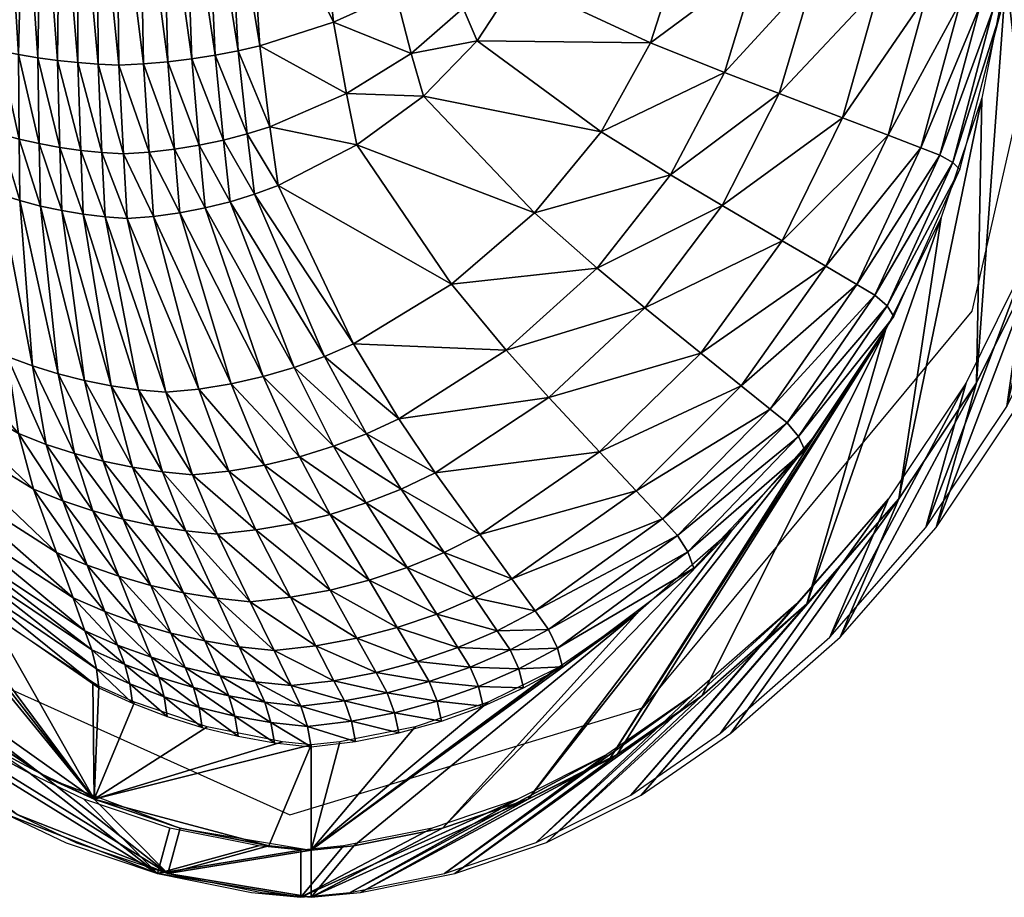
# Model space of a CAD drawing. Extents: x 0 to 60, y 12 to 112.
# Tile 2 of 43: x 8 to 17, y 19 to 27. Entities that reach past the tile are written whole.
import ezdxf

# ---------------------------------------------------------------- set-up
doc = ezdxf.new("R2010")
doc.units = 0
doc.header["$MEASUREMENT"] = 0
doc.layers.add('sanitari', color=7, linetype='CONTINUOUS', true_color=0xffffff)

msp = doc.modelspace()

# ---------------------------------------------------------------- linework, layer by layer
at = {"layer": 'sanitari', "elevation": 32.3756}
msp.add_lwpolyline([(17.6072, 28.5609), (16.7478, 32.8023), (14.4847, 35.7254), (11.4767, 37.4449), (7.9818, 36.7858), (5.2316, 34.3212), (3.4555, 29.7072), (4.0284, 25.0647), (6.8359, 21.1385), (10.2735, 19.591), (13.568, 20.594), (16.6332, 24.2909)], close=True, dxfattribs=at)

# ---------------------------------------------------------------- meshes
at = {"layer": 'sanitari'}
mesh = msp.add_polyface(dxfattribs=at)
corners = [(10.7709, 19.3019, 32.3756), (10.3756, 19.2622, 32.3756), (10.3756, 18.8225, 32.3756), (11.5994, 19.4667, 32.3756), (12.3992, 19.7382, 32.3756), (10.8356, 18.8687, 32.3756), (13.2286, 20.1539, 32.3756), (11.7128, 19.0432, 32.3756), (14.017, 20.7006, 32.3756), (12.5683, 19.3336, 32.3756), (14.9963, 21.5594, 32.3756), (13.4524, 19.7767, 32.3756), (15.8551, 22.5387, 32.3756), (14.2868, 20.3553, 32.3756), (15.3063, 21.2494, 32.3756), (16.5787, 23.6217, 32.3756), (16.2029, 22.2718, 32.3756), (17.1548, 24.7899, 32.3756), (16.9584, 23.4025, 32.3756), (17.5735, 26.0232, 32.3756), (17.5599, 24.6221, 32.3756), (17.8276, 27.3007, 32.3756), (17.997, 25.9098, 32.3756), (17.9128, 28.6004, 32.3756), (18.2623, 27.2435, 32.3756), (17.8276, 29.9002, 32.3756), (18.3512, 28.6004, 32.3756), (17.5735, 31.1776, 32.3756), (18.2623, 29.9574, 32.3756), (17.1548, 32.411, 32.3756), (17.997, 31.2911, 32.3756), (16.5787, 33.5792, 32.3756), (17.5599, 32.5788, 32.3756), (16.9584, 33.7984, 32.3756), (16.2029, 34.9291, 32.3756), (15.3063, 35.9515, 32.3756), (14.2868, 36.8456, 32.3756), (13.4524, 37.4242, 32.3756), (12.5683, 37.8672, 32.3756), (11.7128, 38.1577, 32.3756), (10.8356, 38.3321, 32.3756), (10.3756, 38.3784, 32.3756), (9.9156, 38.3321, 32.3756), (9.0383, 38.1577, 32.3756), (8.1871, 37.8687, 32.3756), (7.6336, 37.6053, 32.3756), (6.5004, 36.8481, 32.3756), (5.478, 35.9515, 32.3756), (4.5814, 34.9291, 32.3756), (3.8259, 33.7984, 32.3756), (3.2244, 32.5788, 32.3756), (2.7873, 31.2911, 32.3756), (2.522, 29.9574, 32.3756), (2.4331, 28.6004, 32.3756), (2.522, 27.2435, 32.3756), (2.7873, 25.9098, 32.3756), (3.2244, 24.6221, 32.3756), (3.8259, 23.4025, 32.3756), (4.5814, 22.2718, 32.3756), (5.478, 21.2494, 32.3756), (6.5004, 20.3528, 32.3756), (7.6336, 19.5956, 32.3756), (8.1871, 19.3322, 32.3756), (9.0383, 19.0432, 32.3756), (9.9156, 18.8687, 32.3756), (15.8551, 34.6622, 32.3756), (14.9963, 35.6415, 32.3756), (14.017, 36.5003, 32.3756), (13.2286, 37.047, 32.3756), (12.3992, 37.4626, 32.3756), (11.5994, 37.7342, 32.3756), (10.7709, 37.8989, 32.3756), (10.3756, 37.9387, 32.3756), (9.9802, 37.8989, 32.3756), (9.1518, 37.7342, 32.3756), (8.3519, 37.4626, 32.3756), (7.8503, 37.2239, 32.3756), (6.7673, 36.5003, 32.3756), (9.9802, 19.3019, 32.3756), (5.788, 35.6415, 32.3756), (4.9292, 34.6622, 32.3756), (4.2056, 33.5792, 32.3756), (3.6295, 32.411, 32.3756), (3.2108, 31.1776, 32.3756), (2.9567, 29.9002, 32.3756), (2.8715, 28.6004, 32.3756), (2.9567, 27.3007, 32.3756), (9.1518, 19.4667, 32.3756), (8.3519, 19.7382, 32.3756), (7.8503, 19.977, 32.3756), (3.2108, 26.0232, 32.3756), (3.6295, 24.7899, 32.3756), (4.2056, 23.6217, 32.3756), (6.7673, 20.7006, 32.3756), (4.9292, 22.5387, 32.3756), (5.788, 21.5594, 32.3756)]
mesh.append_faces([[corners[k] for k in face] for face in [(35, 33, 34), (37, 35, 36), (39, 37, 38), (41, 39, 40), (43, 41, 42), (45, 43, 44), (47, 45, 46), (49, 47, 48), (51, 49, 50), (53, 51, 52), (55, 53, 54), (57, 55, 56), (59, 57, 58), (61, 59, 60), (63, 61, 62), (2, 63, 64)]], dxfattribs={"vtx0": -1})
mesh.append_faces([[corners[k] for k in face] for face in [(5, 4, 2), (7, 6, 5), (9, 8, 7), (11, 10, 9), (13, 12, 11), (14, 12, 13), (16, 15, 14), (18, 17, 16), (20, 19, 18), (22, 21, 20), (24, 23, 22), (26, 25, 24), (28, 27, 26), (30, 29, 28), (32, 31, 30), (33, 31, 32), (78, 63, 1), (87, 63, 78), (88, 63, 87), (89, 63, 88), (93, 59, 89)]], dxfattribs={"vtx0": -1, "vtx1": -1})
mesh.append_faces([[corners[k] for k in face] for face in [(1, 63, 2), (35, 66, 33), (37, 68, 35), (39, 71, 37), (41, 73, 39), (43, 75, 41), (45, 77, 43), (47, 77, 45), (51, 47, 49), (55, 51, 53), (59, 55, 57), (63, 59, 61), (51, 81, 47), (55, 85, 51), (59, 92, 55), (89, 59, 63)]], dxfattribs={"vtx0": -1, "vtx1": -1, "vtx2": -1})
mesh.append_faces([[corners[k] for k in face] for face in [(2, 0, 1), (2, 3, 0), (2, 4, 3), (5, 6, 4), (7, 8, 6), (9, 10, 8), (11, 12, 10), (14, 15, 12), (16, 17, 15), (18, 19, 17), (20, 21, 19), (22, 23, 21), (24, 25, 23), (26, 27, 25), (28, 29, 27), (30, 31, 29), (33, 65, 31), (33, 66, 65), (35, 67, 66), (35, 68, 67), (37, 69, 68), (37, 70, 69), (37, 71, 70), (39, 72, 71), (39, 73, 72), (41, 74, 73), (41, 75, 74), (43, 76, 75), (43, 77, 76), (47, 79, 77), (47, 80, 79), (47, 81, 80), (51, 82, 81), (51, 83, 82), (51, 84, 83), (51, 85, 84), (55, 86, 85), (55, 90, 86), (55, 91, 90), (55, 92, 91), (59, 94, 92), (59, 95, 94), (59, 93, 95)]], dxfattribs={"vtx0": -1, "vtx2": -1})
mesh = msp.add_polyface(dxfattribs=at)
corners = [(10.8672, 19.3019, 32.3756), (10.4718, 19.2622, 32.3756), (10.4718, 18.8225, 32.3756), (11.6956, 19.4667, 32.3756), (12.4955, 19.7382, 32.3756), (10.9319, 18.8687, 32.3756), (13.3249, 20.1539, 32.3756), (11.8091, 19.0432, 32.3756), (14.1133, 20.7006, 32.3756), (12.6646, 19.3336, 32.3756), (15.0925, 21.5594, 32.3756), (13.5487, 19.7767, 32.3756), (15.9513, 22.5387, 32.3756), (14.383, 20.3553, 32.3756), (15.4026, 21.2494, 32.3756), (16.675, 23.6217, 32.3756), (16.2992, 22.2718, 32.3756), (17.2511, 24.7899, 32.3756), (17.0547, 23.4025, 32.3756), (17.6697, 26.0232, 32.3756), (17.6561, 24.6221, 32.3756), (17.9238, 27.3007, 32.3756), (18.0932, 25.9098, 32.3756), (18.009, 28.6004, 32.3756), (18.3585, 27.2435, 32.3756), (17.9238, 29.9002, 32.3756), (18.4475, 28.6004, 32.3756), (17.6697, 31.1776, 32.3756), (18.3585, 29.9574, 32.3756), (17.2511, 32.411, 32.3756), (18.0932, 31.2911, 32.3756), (16.675, 33.5792, 32.3756), (17.6561, 32.5788, 32.3756), (17.0547, 33.7984, 32.3756), (16.2992, 34.9291, 32.3756), (15.4026, 35.9515, 32.3756), (14.383, 36.8456, 32.3756), (13.5487, 37.4242, 32.3756), (12.6646, 37.8672, 32.3756), (11.8091, 38.1577, 32.3756), (10.9319, 38.3321, 32.3756), (10.4718, 38.3784, 32.3756), (10.0118, 38.3321, 32.3756), (9.1346, 38.1577, 32.3756), (8.2833, 37.8687, 32.3756), (7.7299, 37.6053, 32.3756), (6.5966, 36.8481, 32.3756), (5.5742, 35.9515, 32.3756), (4.6776, 34.9291, 32.3756), (3.9221, 33.7984, 32.3756), (3.3207, 32.5788, 32.3756), (2.8836, 31.2911, 32.3756), (2.6183, 29.9574, 32.3756), (2.5293, 28.6004, 32.3756), (2.6183, 27.2435, 32.3756), (2.8836, 25.9098, 32.3756), (3.3207, 24.6221, 32.3756), (3.9221, 23.4025, 32.3756), (4.6776, 22.2718, 32.3756), (5.5742, 21.2494, 32.3756), (6.5966, 20.3528, 32.3756), (7.7299, 19.5956, 32.3756), (8.2833, 19.3322, 32.3756), (9.1346, 19.0432, 32.3756), (10.0118, 18.8687, 32.3756), (15.9513, 34.6622, 32.3756), (15.0925, 35.6415, 32.3756), (14.1133, 36.5003, 32.3756), (13.3249, 37.047, 32.3756), (12.4955, 37.4626, 32.3756), (11.6956, 37.7342, 32.3756), (10.8672, 37.8989, 32.3756), (10.4718, 37.9387, 32.3756), (10.0765, 37.8989, 32.3756), (9.248, 37.7342, 32.3756), (8.4482, 37.4626, 32.3756), (7.9465, 37.2239, 32.3756), (6.8635, 36.5003, 32.3756), (10.0765, 19.3019, 32.3756), (5.8843, 35.6415, 32.3756), (5.0255, 34.6622, 32.3756), (4.3018, 33.5792, 32.3756), (3.7257, 32.411, 32.3756), (3.3071, 31.1776, 32.3756), (3.053, 29.9002, 32.3756), (2.9678, 28.6004, 32.3756), (3.053, 27.3007, 32.3756), (9.248, 19.4667, 32.3756), (8.4482, 19.7382, 32.3756), (7.9465, 19.977, 32.3756), (3.3071, 26.0232, 32.3756), (3.7257, 24.7899, 32.3756), (4.3018, 23.6217, 32.3756), (6.8635, 20.7006, 32.3756), (5.0255, 22.5387, 32.3756), (5.8843, 21.5594, 32.3756)]
mesh.append_faces([[corners[k] for k in face] for face in [(35, 33, 34), (37, 35, 36), (39, 37, 38), (41, 39, 40), (43, 41, 42), (45, 43, 44), (47, 45, 46), (49, 47, 48), (51, 49, 50), (53, 51, 52), (55, 53, 54), (57, 55, 56), (59, 57, 58), (61, 59, 60), (63, 61, 62), (2, 63, 64)]], dxfattribs={"vtx0": -1})
mesh.append_faces([[corners[k] for k in face] for face in [(5, 4, 2), (7, 6, 5), (9, 8, 7), (11, 10, 9), (13, 12, 11), (14, 12, 13), (16, 15, 14), (18, 17, 16), (20, 19, 18), (22, 21, 20), (24, 23, 22), (26, 25, 24), (28, 27, 26), (30, 29, 28), (32, 31, 30), (33, 31, 32), (78, 63, 1), (87, 63, 78), (88, 63, 87), (89, 63, 88), (93, 59, 89)]], dxfattribs={"vtx0": -1, "vtx1": -1})
mesh.append_faces([[corners[k] for k in face] for face in [(1, 63, 2), (35, 66, 33), (37, 68, 35), (39, 71, 37), (41, 73, 39), (43, 75, 41), (45, 77, 43), (47, 77, 45), (51, 47, 49), (55, 51, 53), (59, 55, 57), (63, 59, 61), (51, 81, 47), (55, 85, 51), (59, 92, 55), (89, 59, 63)]], dxfattribs={"vtx0": -1, "vtx1": -1, "vtx2": -1})
mesh.append_faces([[corners[k] for k in face] for face in [(2, 0, 1), (2, 3, 0), (2, 4, 3), (5, 6, 4), (7, 8, 6), (9, 10, 8), (11, 12, 10), (14, 15, 12), (16, 17, 15), (18, 19, 17), (20, 21, 19), (22, 23, 21), (24, 25, 23), (26, 27, 25), (28, 29, 27), (30, 31, 29), (33, 65, 31), (33, 66, 65), (35, 67, 66), (35, 68, 67), (37, 69, 68), (37, 70, 69), (37, 71, 70), (39, 72, 71), (39, 73, 72), (41, 74, 73), (41, 75, 74), (43, 76, 75), (43, 77, 76), (47, 79, 77), (47, 80, 79), (47, 81, 80), (51, 82, 81), (51, 83, 82), (51, 84, 83), (51, 85, 84), (55, 86, 85), (55, 90, 86), (55, 91, 90), (55, 92, 91), (59, 94, 92), (59, 95, 94), (59, 93, 95)]], dxfattribs={"vtx0": -1, "vtx2": -1})
mesh = msp.add_polyface(dxfattribs=at)
corners = [(16.8989, 27.0729, 32.3756), (17.029, 28.5998, 32.3756), (16.8302, 27.1076, 31.8525), (16.9596, 28.5998, 31.8525), (16.4523, 25.6785, 31.8525), (16.707, 27.1424, 31.3294), (16.8352, 28.5998, 31.3294), (16.3327, 25.7465, 31.3294), (16.5251, 27.1771, 30.8063), (16.6515, 28.5998, 30.8063), (16.1562, 25.8145, 30.8063), (16.2095, 27.237, 30.1627), (16.3327, 28.6, 30.1627), (15.8499, 25.9316, 30.1627), (15.7709, 27.32, 29.5192), (15.8897, 28.6002, 29.5192), (15.4241, 26.094, 29.5192), (15.1634, 27.4355, 28.8756), (15.2761, 28.6004, 28.8756), (14.8344, 26.3197, 28.8756), (14.6362, 27.5366, 28.4614), (14.7429, 28.6008, 28.4614), (14.3247, 26.5174, 28.4614), (13.8211, 25.5629, 28.4614), (13.9171, 27.6775, 28.0471), (14.0142, 28.6015, 28.0471), (13.6333, 26.7926, 28.0471), (13.1746, 25.9639, 28.0471), (12.614, 27.979, 27.6328), (12.3859, 27.3757, 27.6328), (17.9238, 27.3007, 31.9381), (18.009, 28.6004, 32.3756), (17.9238, 27.3007, 32.3756), (18.009, 28.6004, 31.9381), (17.6697, 26.0232, 32.3756), (17.6697, 26.0232, 31.9381), (17.2511, 24.7899, 32.3756), (17.029, 28.6004, 32.3756), (16.9522, 27.4286, 32.3756), (16.9522, 29.7722, 32.3756)]
mesh.append_faces([[corners[k] for k in face] for face in [(30, 31, 32), (31, 30, 33), (34, 30, 32), (30, 34, 35)]], dxfattribs={"vtx0": -1})
mesh.append_faces([[corners[k] for k in face] for face in [(34, 37, 36), (32, 39, 34)]], dxfattribs={"vtx0": -1, "vtx1": -1})
mesh.append_faces([[corners[k] for k in face] for face in [(36, 37, 38), (34, 39, 37)]], dxfattribs={"vtx0": -1, "vtx2": -1})
mesh.append_faces([[corners[k] for k in face] for face in [(0, 1, 2), (2, 3, 5), (4, 2, 7), (5, 6, 8), (7, 5, 10), (8, 9, 11), (10, 8, 13), (11, 12, 14), (13, 11, 16), (14, 15, 17), (16, 14, 19), (17, 18, 20), (19, 17, 22), (20, 21, 24), (22, 20, 26), (24, 25, 28), (26, 24, 29)]], dxfattribs={"vtx1": -1})
mesh.append_faces([[corners[k] for k in face] for face in [(1, 3, 2), (0, 2, 4), (3, 6, 5), (2, 5, 7), (6, 9, 8), (5, 8, 10), (9, 12, 11), (8, 11, 13), (12, 15, 14), (11, 14, 16), (15, 18, 17), (14, 17, 19), (18, 21, 20), (17, 20, 22), (19, 22, 23), (21, 25, 24), (20, 24, 26), (22, 26, 27)]], dxfattribs={"vtx2": -1})
mesh = msp.add_polyface(dxfattribs=at)
corners = [(5.7518, 24.5553, 28.4614), (5.8249, 25.089, 28.0471), (5.1534, 25.8624, 28.0471), (7.6375, 23.867, 28.0471), (7.5664, 25.3812, 27.6328), (6.7788, 25.7565, 27.6328), (6.6576, 24.4175, 28.0471), (6.1095, 26.2143, 27.6328), (5.5697, 26.7416, 27.6328), (8.1122, 23.7058, 28.0471), (7.948, 25.2713, 27.6328), (7.7549, 25.3221, 27.6328), (7.8719, 23.7802, 28.0471), (6.7994, 26.2512, 27.6096), (7.5648, 25.9432, 27.6096), (6.1491, 26.6269, 27.6096), (5.6246, 27.0595, 27.6096), (8.1451, 25.2291, 27.6328), (7.9355, 25.853, 27.6096), (7.7479, 25.8947, 27.6096), (6.8289, 26.9362, 27.5864), (7.5657, 26.7183, 27.5864), (6.203, 27.2019, 27.5864), (5.6981, 27.5079, 27.5864), (5.3246, 27.8467, 27.5864), (8.1271, 25.8183, 27.6096), (7.9225, 26.6546, 27.5864), (7.7419, 26.684, 27.5864), (6.9426, 28.6232, 27.5631), (7.6253, 28.6232, 27.5631), (6.3625, 28.6232, 27.5631), (5.8947, 28.6232, 27.5631), (5.5486, 28.6232, 27.5631), (8.1069, 26.63, 27.5864), (7.956, 28.6232, 27.5631), (7.7886, 28.6232, 27.5631)]
mesh.append_faces([[corners[k] for k in face] for face in [(1, 6, 7), (5, 4, 13), (7, 5, 15), (8, 7, 16), (10, 17, 18), (11, 10, 19), (4, 11, 14), (13, 14, 20), (15, 13, 22), (16, 15, 23), (18, 25, 26), (19, 18, 27), (14, 19, 21), (20, 21, 28), (22, 20, 30), (23, 22, 31), (24, 23, 32), (26, 33, 34), (27, 26, 35), (21, 27, 29)]], dxfattribs={"vtx1": -1})
mesh.append_faces([[corners[k] for k in face] for face in [(0, 1, 2), (3, 4, 5), (6, 5, 7), (1, 7, 8), (9, 10, 11), (12, 11, 4), (4, 14, 13), (5, 13, 15), (7, 15, 16), (10, 18, 19), (11, 19, 14), (14, 21, 20), (13, 20, 22), (15, 22, 23), (16, 23, 24), (18, 26, 27), (19, 27, 21), (21, 29, 28), (20, 28, 30), (22, 30, 31), (23, 31, 32), (26, 34, 35), (27, 35, 29)]], dxfattribs={"vtx2": -1})
mesh = msp.add_polyface(dxfattribs=at)
corners = [(9.2452, 25.2079, 27.6328), (9.4839, 25.2535, 27.6328), (9.196, 25.801, 27.6096), (9.4279, 25.8384, 27.6096), (9.0019, 25.1748, 27.6328), (8.9596, 25.7738, 27.6096), (8.755, 25.1544, 27.6328), (8.7196, 25.757, 27.6096), (8.5492, 25.1705, 27.6328), (8.5197, 25.7702, 27.6096), (8.3457, 25.1954, 27.6328), (8.322, 25.7907, 27.6096), (8.1451, 25.2291, 27.6328), (8.1271, 25.8183, 27.6096), (7.9355, 25.853, 27.6096), (9.6543, 25.8858, 27.6096), (9.3591, 26.6442, 27.5864), (9.577, 26.6777, 27.5864), (9.1359, 26.6177, 27.5864), (8.9083, 26.5985, 27.5864), (8.6773, 26.5867, 27.5864), (8.4849, 26.596, 27.5864), (8.2946, 26.6105, 27.5864), (8.1069, 26.63, 27.5864), (7.9225, 26.6546, 27.5864), (9.2871, 28.6232, 27.5631), (9.4891, 28.6232, 27.5631), (9.0803, 28.6232, 27.5631), (8.8694, 28.6232, 27.5631), (8.6554, 28.6232, 27.5631), (8.477, 28.6232, 27.5631), (8.3007, 28.6232, 27.5631), (8.1268, 28.6232, 27.5631), (7.956, 28.6232, 27.5631)]
mesh.append_faces([[corners[k] for k in face] for face in [(0, 1, 2), (4, 0, 5), (6, 4, 7), (8, 6, 9), (10, 8, 11), (12, 10, 13), (3, 15, 16), (2, 3, 18), (5, 2, 19), (7, 5, 20), (9, 7, 21), (11, 9, 22), (13, 11, 23), (16, 17, 25), (18, 16, 27), (19, 18, 28), (20, 19, 29), (21, 20, 30), (22, 21, 31), (23, 22, 32)]], dxfattribs={"vtx1": -1})
mesh.append_faces([[corners[k] for k in face] for face in [(1, 3, 2), (0, 2, 5), (4, 5, 7), (6, 7, 9), (8, 9, 11), (10, 11, 13), (12, 13, 14), (15, 17, 16), (3, 16, 18), (2, 18, 19), (5, 19, 20), (7, 20, 21), (9, 21, 22), (11, 22, 23), (13, 23, 24), (17, 26, 25), (16, 25, 27), (18, 27, 28), (19, 28, 29), (20, 29, 30), (21, 30, 31), (22, 31, 32), (23, 32, 33)]], dxfattribs={"vtx2": -1})
mesh = msp.add_polyface(dxfattribs=at)
corners = [(14.0142, 28.6015, 28.0471), (12.6921, 28.6089, 27.6328), (12.614, 27.979, 27.6328), (13.9171, 27.6775, 28.0471), (12.3859, 27.3757, 27.6328), (13.1746, 25.9639, 28.0471), (13.6333, 26.7926, 28.0471), (12.0172, 26.8108, 27.6328), (11.5174, 26.2958, 27.6328), (12.4694, 28.075, 27.6096), (12.5453, 28.5919, 27.6096), (12.2477, 27.5799, 27.6096), (11.8895, 27.1163, 27.6096), (11.4038, 26.6937, 27.6096), (10.7999, 26.3218, 27.6096), (12.2867, 28.2262, 27.5864), (12.3598, 28.5918, 27.5864), (12.0734, 27.876, 27.5864), (11.7286, 27.5481, 27.5864), (11.2611, 27.2492, 27.5864), (10.6797, 26.9861, 27.5864), (10.0867, 26.0101, 27.6096), (9.9932, 26.7657, 27.5864), (9.7887, 26.7183, 27.5864), (9.8742, 25.9431, 27.6096), (9.577, 26.6777, 27.5864), (12, 28.6232, 27.5631), (11.8023, 28.6232, 27.5631), (11.4828, 28.6232, 27.5631), (11.0496, 28.6232, 27.5631), (10.5109, 28.6232, 27.5631), (9.8748, 28.6232, 27.5631), (9.6852, 28.6232, 27.5631), (9.4891, 28.6232, 27.5631)]
mesh.append_faces([[corners[k] for k in face] for face in [(5, 6, 7), (2, 1, 9), (4, 2, 11), (7, 4, 12), (8, 7, 13), (9, 10, 15), (11, 9, 17), (12, 11, 18), (13, 12, 19), (14, 13, 20), (21, 14, 22), (15, 16, 26), (17, 15, 27), (18, 17, 28), (19, 18, 29), (20, 19, 30), (22, 20, 31), (23, 22, 32), (25, 23, 33)]], dxfattribs={"vtx1": -1})
mesh.append_faces([[corners[k] for k in face] for face in [(0, 1, 2), (3, 2, 4), (6, 4, 7), (5, 7, 8), (1, 10, 9), (2, 9, 11), (4, 11, 12), (7, 12, 13), (8, 13, 14), (10, 16, 15), (9, 15, 17), (11, 17, 18), (12, 18, 19), (13, 19, 20), (14, 20, 22), (21, 22, 23), (24, 23, 25), (15, 26, 27), (17, 27, 28), (18, 28, 29), (19, 29, 30), (20, 30, 31), (22, 31, 32), (23, 32, 33)]], dxfattribs={"vtx2": -1})
mesh = msp.add_polyface(dxfattribs=at)
corners = [(16.519, 25.6106, 32.3756), (16.8989, 27.0729, 32.3756), (16.4523, 25.6785, 31.8525), (15.905, 24.2411, 32.3756), (15.8416, 24.3402, 31.8525), (15.0726, 22.9929, 32.3756), (15.0136, 23.1204, 31.8525), (15.7278, 24.4394, 31.3294), (16.3327, 25.7465, 31.3294), (14.9077, 23.2479, 31.3294), (15.5599, 24.5384, 30.8063), (16.1562, 25.8145, 30.8063), (14.7515, 23.3754, 30.8063), (15.2685, 24.7091, 30.1627), (15.8499, 25.9316, 30.1627), (14.4804, 23.5948, 30.1627), (13.5003, 22.6141, 30.1627), (14.8636, 24.9458, 29.5192), (15.4241, 26.094, 29.5192), (14.1037, 23.8993, 29.5192), (13.1586, 22.9782, 29.5192), (14.3027, 25.2749, 28.8756), (14.8344, 26.3197, 28.8756), (13.5818, 24.3225, 28.8756), (12.6853, 23.4843, 28.8756), (13.8211, 25.5629, 28.4614), (13.1384, 24.6929, 28.4614), (14.3247, 26.5174, 28.4614), (13.1746, 25.9639, 28.0471), (17.6697, 26.0232, 32.3756), (17.2511, 24.7899, 31.9381), (17.6697, 26.0232, 31.9381), (17.2511, 24.7899, 32.3756), (16.675, 23.6217, 32.3756), (16.675, 23.6217, 31.9381), (15.9513, 22.5387, 31.9381), (15.0925, 21.5594, 32.3756), (16.3457, 25.1649, 32.3756), (15.8263, 24.1117, 32.3756), (15.9513, 22.5387, 32.3756), (16.7231, 26.2769, 32.3756), (16.9522, 27.4286, 32.3756)]
mesh.append_faces([[corners[k] for k in face] for face in [(29, 30, 31), (30, 33, 34), (33, 35, 34)]], dxfattribs={"vtx0": -1})
mesh.append_faces([[corners[k] for k in face] for face in [(33, 40, 39), (32, 41, 33)]], dxfattribs={"vtx0": -1, "vtx1": -1})
mesh.append_faces([[corners[k] for k in face] for face in [(36, 37, 38), (39, 40, 37), (33, 41, 40)]], dxfattribs={"vtx0": -1, "vtx2": -1})
mesh.append_faces([[corners[k] for k in face] for face in [(0, 1, 2), (3, 0, 4), (5, 3, 6), (4, 2, 7), (6, 4, 9), (7, 8, 10), (9, 7, 12), (10, 11, 13), (12, 10, 15), (13, 14, 17), (15, 13, 19), (17, 18, 21), (19, 17, 23), (20, 19, 24), (21, 22, 25), (23, 21, 26), (25, 27, 28), (32, 33, 30)]], dxfattribs={"vtx1": -1})
mesh.append_faces([[corners[k] for k in face] for face in [(0, 2, 4), (3, 4, 6), (2, 8, 7), (4, 7, 9), (8, 11, 10), (7, 10, 12), (11, 14, 13), (10, 13, 15), (12, 15, 16), (14, 18, 17), (13, 17, 19), (15, 19, 20), (18, 22, 21), (17, 21, 23), (19, 23, 24), (21, 25, 26), (29, 32, 30)]], dxfattribs={"vtx2": -1})
mesh = msp.add_polyface(dxfattribs=at)
corners = [(12.6853, 23.4843, 28.8756), (13.5818, 24.3225, 28.8756), (12.2894, 23.9272, 28.4614), (13.1384, 24.6929, 28.4614), (11.6268, 22.7818, 28.8756), (11.2869, 23.2855, 28.4614), (13.8211, 25.5629, 28.4614), (12.5528, 25.2085, 28.0471), (13.1746, 25.9639, 28.0471), (11.7795, 24.5437, 28.0471), (10.8664, 23.9866, 28.0471), (10.9882, 23.1476, 28.4614), (10.5944, 23.8668, 28.0471), (10.6791, 23.0297, 28.4614), (10.3128, 23.7644, 28.0471), (10.3608, 22.932, 28.4614), (10.0229, 23.6796, 28.0471), (9.726, 23.6128, 28.0471), (10.0348, 22.855, 28.4614), (9.4233, 23.5642, 28.0471), (11.5174, 26.2958, 27.6328), (10.8958, 25.8426, 27.6328), (10.1619, 25.4628, 27.6328), (9.9432, 25.3811, 27.6328), (9.7169, 25.3113, 27.6328), (9.4839, 25.2535, 27.6328), (9.2452, 25.2079, 27.6328), (10.7999, 26.3218, 27.6096), (10.0867, 26.0101, 27.6096), (9.8742, 25.9431, 27.6096), (9.6543, 25.8858, 27.6096), (9.4279, 25.8384, 27.6096), (9.7887, 26.7183, 27.5864), (9.577, 26.6777, 27.5864)]
mesh.append_faces([[corners[k] for k in face] for face in [(0, 1, 2), (4, 0, 5), (3, 6, 7), (2, 3, 9), (5, 2, 10), (11, 5, 12), (13, 11, 14), (15, 13, 16), (7, 8, 20), (9, 7, 21), (10, 9, 22), (12, 10, 23), (14, 12, 24), (16, 14, 25), (17, 16, 26), (21, 20, 27), (22, 21, 28), (23, 22, 29), (24, 23, 30), (25, 24, 31), (29, 28, 32), (30, 29, 33)]], dxfattribs={"vtx1": -1})
mesh.append_faces([[corners[k] for k in face] for face in [(1, 3, 2), (0, 2, 5), (6, 8, 7), (3, 7, 9), (2, 9, 10), (5, 10, 12), (11, 12, 14), (13, 14, 16), (15, 16, 17), (18, 17, 19), (7, 20, 21), (9, 21, 22), (10, 22, 23), (12, 23, 24), (14, 24, 25), (16, 25, 26), (21, 27, 28), (22, 28, 29), (23, 29, 30), (24, 30, 31)]], dxfattribs={"vtx2": -1})
mesh = msp.add_polyface(dxfattribs=at)
corners = [(7.1805, 21.6857, 32.3756), (8.4924, 20.776, 32.3756), (7.1634, 21.8429, 31.8525), (8.4683, 20.9539, 31.8525), (6.0659, 22.7954, 32.3756), (6.0547, 22.9274, 31.8525), (7.1326, 22.0001, 31.3294), (8.425, 21.1318, 31.3294), (6.0345, 23.0594, 31.3294), (7.0872, 22.1573, 30.8063), (8.3612, 21.3097, 30.8063), (6.0048, 23.1914, 30.8063), (7.0085, 22.4279, 30.1627), (8.2505, 21.6158, 30.1627), (5.9531, 23.4185, 30.1627), (6.899, 22.8033, 29.5192), (8.0966, 22.0406, 29.5192), (6.7473, 23.3252, 28.8756), (7.8834, 22.6311, 28.8756), (8.3831, 21.9204, 29.5192), (8.1552, 22.5217, 28.8756), (8.4337, 22.4278, 28.8756), (7.9992, 23.0479, 28.4614), (7.7418, 23.1478, 28.4614), (8.4482, 19.7382, 32.3756), (8.0326, 19.9279, 32.3756), (8.0326, 19.9279, 31.9381), (7.9465, 19.977, 32.3756), (7.9465, 19.977, 31.9381), (6.8635, 20.7006, 31.9381), (6.8635, 20.7006, 32.3756), (5.8843, 21.5594, 32.3756), (5.8843, 21.5594, 31.9381), (5.0255, 22.5387, 31.9381), (5.0255, 22.5387, 32.3756), (4.3018, 23.6217, 32.3756), (3.3071, 26.0232, 32.3756), (6.5772, 22.2524, 32.3756), (5.8029, 23.1353, 32.3756), (7.4601, 21.4781, 32.3756), (8.4365, 20.8257, 32.3756)]
mesh.append_faces([[corners[k] for k in face] for face in [(27, 26, 25), (26, 27, 28), (27, 29, 28), (29, 31, 32), (33, 31, 34), (31, 33, 32), (35, 33, 34), (31, 35, 34), (27, 31, 30), (24, 27, 25)]], dxfattribs={"vtx0": -1})
mesh.append_faces([[corners[k] for k in face] for face in [(24, 31, 27), (24, 36, 31)]], dxfattribs={"vtx0": -1, "vtx1": -1, "vtx2": -1})
mesh.append_faces([[corners[k] for k in face] for face in [(24, 37, 38), (24, 39, 37), (24, 40, 39)]], dxfattribs={"vtx0": -1, "vtx2": -1})
mesh.append_faces([[corners[k] for k in face] for face in [(0, 1, 2), (4, 0, 5), (2, 3, 6), (5, 2, 8), (6, 7, 9), (8, 6, 11), (9, 10, 12), (12, 13, 15), (15, 16, 17), (16, 19, 18), (20, 21, 22), (18, 20, 23), (30, 31, 29), (28, 29, 26)]], dxfattribs={"vtx1": -1})
mesh.append_faces([[corners[k] for k in face] for face in [(1, 3, 2), (0, 2, 5), (3, 7, 6), (2, 6, 8), (7, 10, 9), (6, 9, 11), (10, 13, 12), (9, 12, 14), (13, 16, 15), (16, 18, 17), (19, 20, 18), (24, 25, 26), (27, 30, 29)]], dxfattribs={"vtx2": -1})
mesh = msp.add_polyface(dxfattribs=at)
corners = [(5.1669, 24.0734, 32.3756), (6.0659, 22.7954, 32.3756), (5.1604, 24.1763, 31.8525), (6.0547, 22.9274, 31.8525), (4.4989, 25.5587, 31.8525), (5.1488, 24.2793, 31.3294), (6.0345, 23.0594, 31.3294), (4.4937, 25.6295, 31.3294), (5.1317, 24.3822, 30.8063), (6.0048, 23.1914, 30.8063), (7.0872, 22.1573, 30.8063), (5.9531, 23.4185, 30.1627), (5.102, 24.5594, 30.1627), (7.0085, 22.4279, 30.1627), (5.8814, 23.7337, 29.5192), (6.899, 22.8033, 29.5192), (5.0607, 24.8052, 29.5192), (5.7821, 24.1718, 28.8756), (6.7473, 23.3252, 28.8756), (5.0035, 25.1469, 28.8756), (7.8834, 22.6311, 28.8756), (6.6659, 23.7818, 28.4614), (7.7418, 23.1478, 28.4614), (5.7518, 24.5553, 28.4614), (8.1552, 22.5217, 28.8756), (7.9992, 23.0479, 28.4614), (6.6576, 24.4175, 28.0471), (7.6375, 23.867, 28.0471), (5.8249, 25.089, 28.0471), (8.2629, 22.9622, 28.4614), (7.8719, 23.7802, 28.0471), (8.1122, 23.7058, 28.0471), (6.7788, 25.7565, 27.6328), (8.3574, 23.6438, 28.0471), (7.948, 25.2713, 27.6328), (8.1451, 25.2291, 27.6328), (7.7549, 25.3221, 27.6328), (7.5664, 25.3812, 27.6328), (5.0255, 22.5387, 31.9381), (4.3018, 23.6217, 32.3756), (4.3018, 23.6217, 31.9381), (3.7257, 24.7899, 31.9381), (3.7257, 24.7899, 32.3756), (5.8843, 21.5594, 32.3756), (3.3071, 26.0232, 32.3756), (5.8029, 23.1353, 32.3756), (5.1505, 24.1117, 32.3756), (8.4482, 19.7382, 32.3756)]
mesh.append_faces([[corners[k] for k in face] for face in [(38, 39, 40), (39, 41, 40)]], dxfattribs={"vtx0": -1})
mesh.append_faces([[corners[k] for k in face] for face in [(43, 44, 39), (47, 45, 44)]], dxfattribs={"vtx0": -1, "vtx1": -1, "vtx2": -1})
mesh.append_faces([[corners[k] for k in face] for face in [(44, 45, 46)]], dxfattribs={"vtx0": -1, "vtx2": -1})
mesh.append_faces([[corners[k] for k in face] for face in [(0, 1, 2), (2, 3, 5), (5, 6, 8), (9, 10, 11), (8, 9, 12), (11, 13, 14), (12, 11, 16), (14, 15, 17), (16, 14, 19), (18, 20, 21), (17, 18, 23), (21, 22, 26), (23, 21, 28), (25, 29, 30), (22, 25, 27), (26, 27, 32), (31, 33, 34), (30, 31, 36), (27, 30, 37)]], dxfattribs={"vtx1": -1})
mesh.append_faces([[corners[k] for k in face] for face in [(1, 3, 2), (0, 2, 4), (3, 6, 5), (2, 5, 7), (6, 9, 8), (9, 11, 12), (13, 15, 14), (11, 14, 16), (15, 18, 17), (14, 17, 19), (20, 22, 21), (18, 21, 23), (24, 25, 22), (22, 27, 26), (21, 26, 28), (29, 31, 30), (25, 30, 27), (33, 35, 34), (39, 42, 41)]], dxfattribs={"vtx2": -1})
mesh = msp.add_polyface(dxfattribs=at)
corners = [(9.4793, 21.2137, 30.1627), (9.2814, 21.663, 29.5192), (8.9764, 21.7314, 29.5192), (9.1629, 21.2866, 30.1627), (8.6767, 21.8173, 29.5192), (8.5476, 21.4878, 30.1627), (8.8521, 21.378, 30.1627), (8.3831, 21.9204, 29.5192), (8.2505, 21.6158, 30.1627), (8.0966, 22.0406, 29.5192), (9.5908, 21.6123, 29.5192), (9.0073, 22.2874, 28.8756), (9.3008, 22.2413, 28.8756), (8.718, 22.3497, 28.8756), (8.4337, 22.4278, 28.8756), (8.1552, 22.5217, 28.8756), (9.5976, 22.2115, 28.8756), (9.0842, 22.7917, 28.4614), (9.3652, 22.7645, 28.4614), (8.8062, 22.8339, 28.4614), (8.5322, 22.8908, 28.4614), (8.2629, 22.9622, 28.4614), (7.9992, 23.0479, 28.4614), (9.7025, 22.799, 28.4614), (9.1161, 23.5342, 28.0471), (9.4233, 23.5642, 28.0471), (8.8601, 23.5578, 28.0471), (8.607, 23.5944, 28.0471), (8.3574, 23.6438, 28.0471), (8.1122, 23.7058, 28.0471), (9.726, 23.6128, 28.0471), (9.0019, 25.1748, 27.6328), (9.2452, 25.2079, 27.6328), (8.755, 25.1544, 27.6328), (8.5492, 25.1705, 27.6328), (8.3457, 25.1954, 27.6328), (8.1451, 25.2291, 27.6328)]
mesh.append_faces([[corners[k] for k in face] for face in [(5, 6, 7), (8, 5, 9), (1, 10, 11), (2, 1, 13), (4, 2, 14), (7, 4, 15), (12, 16, 17), (11, 12, 19), (13, 11, 20), (14, 13, 21), (18, 23, 24), (17, 18, 26), (19, 17, 27), (20, 19, 28), (21, 20, 29), (25, 30, 31), (24, 25, 33), (26, 24, 34), (27, 26, 35), (28, 27, 36)]], dxfattribs={"vtx1": -1})
mesh.append_faces([[corners[k] for k in face] for face in [(0, 1, 2), (3, 2, 4), (6, 4, 7), (5, 7, 9), (10, 12, 11), (1, 11, 13), (2, 13, 14), (4, 14, 15), (16, 18, 17), (12, 17, 19), (11, 19, 20), (13, 20, 21), (14, 21, 22), (23, 25, 24), (18, 24, 26), (17, 26, 27), (19, 27, 28), (20, 28, 29), (30, 32, 31), (25, 31, 33), (24, 33, 34), (26, 34, 35), (27, 35, 36)]], dxfattribs={"vtx2": -1})
mesh = msp.add_polyface(dxfattribs=at)
corners = [(14.0373, 21.8943, 32.3756), (15.0726, 22.9929, 32.3756), (13.9838, 22.0468, 31.8525), (15.0136, 23.1204, 31.8525), (12.815, 20.9736, 32.3756), (12.768, 21.147, 31.8525), (12.4508, 20.7757, 32.3756), (12.4057, 20.9536, 31.8525), (13.8878, 22.1992, 31.3294), (14.9077, 23.2479, 31.3294), (12.6836, 21.3204, 31.3294), (12.3248, 21.1316, 31.3294), (13.7461, 22.3517, 30.8063), (14.7515, 23.3754, 30.8063), (12.5591, 21.4938, 30.8063), (13.5003, 22.6141, 30.1627), (12.343, 21.7922, 30.1627), (14.4804, 23.5948, 30.1627), (13.1586, 22.9782, 29.5192), (12.0427, 22.2063, 29.5192), (12.6853, 23.4843, 28.8756), (11.6268, 22.7818, 28.8756), (15.9513, 22.5387, 31.9381), (16.675, 23.6217, 32.3756), (15.9513, 22.5387, 32.3756), (15.0925, 21.5594, 32.3756), (15.0925, 21.5594, 31.9381), (14.1133, 20.7006, 31.9381), (14.1133, 20.7006, 32.3756), (13.3249, 20.1539, 32.3756), (13.3249, 20.1539, 31.9381), (13.253, 20.1118, 32.3756), (13.253, 20.1118, 31.9381), (12.4955, 19.7382, 31.9381), (12.4955, 19.7382, 32.3756), (11.6956, 19.4667, 32.3756), (14.3996, 22.2524, 32.3756), (13.5167, 21.4781, 32.3756), (15.1739, 23.1353, 32.3756), (15.8263, 24.1117, 32.3756), (16.3457, 25.1649, 32.3756)]
mesh.append_faces([[corners[k] for k in face] for face in [(22, 23, 24), (25, 22, 24), (22, 25, 26), (25, 27, 26), (27, 29, 30), (30, 31, 32), (33, 31, 34), (31, 33, 32)]], dxfattribs={"vtx0": -1})
mesh.append_faces([[corners[k] for k in face] for face in [(34, 36, 35), (31, 38, 34), (29, 39, 31), (28, 39, 29), (25, 39, 28), (24, 40, 25)]], dxfattribs={"vtx0": -1, "vtx1": -1})
mesh.append_faces([[corners[k] for k in face] for face in [(35, 36, 37), (34, 38, 36), (31, 39, 38)]], dxfattribs={"vtx0": -1, "vtx2": -1})
mesh.append_faces([[corners[k] for k in face] for face in [(0, 1, 2), (4, 0, 5), (6, 4, 7), (2, 3, 8), (5, 2, 10), (7, 5, 11), (8, 9, 12), (10, 8, 14), (12, 13, 15), (14, 12, 16), (15, 17, 18), (16, 15, 19), (28, 29, 27), (29, 31, 30)]], dxfattribs={"vtx1": -1})
mesh.append_faces([[corners[k] for k in face] for face in [(1, 3, 2), (0, 2, 5), (4, 5, 7), (3, 9, 8), (2, 8, 10), (5, 10, 11), (9, 13, 12), (8, 12, 14), (12, 15, 16), (15, 18, 19), (18, 20, 21), (25, 28, 27)]], dxfattribs={"vtx2": -1})
mesh = msp.add_polyface(dxfattribs=at)
corners = [(11.0765, 20.9182, 30.8063), (11.4625, 21.0212, 30.8063), (10.8976, 21.2408, 30.1627), (11.2739, 21.3394, 30.1627), (10.6829, 20.8434, 30.8063), (10.5139, 21.1691, 30.1627), (10.1245, 21.1249, 30.1627), (10.2835, 20.7973, 30.8063), (9.8001, 21.1598, 30.1627), (9.6216, 20.89, 30.8063), (9.9507, 20.8337, 30.8063), (9.4793, 21.2137, 30.1627), (11.6413, 21.4645, 30.1627), (11.0119, 21.781, 29.5192), (10.649, 21.6884, 29.5192), (10.2791, 21.6211, 29.5192), (9.9036, 21.5796, 29.5192), (9.5908, 21.6123, 29.5192), (9.2814, 21.663, 29.5192), (11.7103, 22.0404, 29.5192), (11.3114, 22.6309, 28.8756), (10.9849, 22.5017, 28.8756), (11.3661, 21.8985, 29.5192), (10.6489, 22.3948, 28.8756), (10.3047, 22.3105, 28.8756), (9.9537, 22.2493, 28.8756), (9.5976, 22.2115, 28.8756), (9.3008, 22.2413, 28.8756), (11.6268, 22.7818, 28.8756), (10.9882, 23.1476, 28.4614), (11.2869, 23.2855, 28.4614), (10.6791, 23.0297, 28.4614), (10.3608, 22.932, 28.4614), (10.0348, 22.855, 28.4614), (9.7025, 22.799, 28.4614), (9.3652, 22.7645, 28.4614), (9.726, 23.6128, 28.0471), (9.4233, 23.5642, 28.0471)]
mesh.append_faces([[corners[k] for k in face] for face in [(0, 1, 2), (4, 0, 5), (9, 10, 11), (3, 12, 13), (2, 3, 14), (5, 2, 15), (6, 5, 16), (8, 6, 17), (13, 22, 23), (14, 13, 24), (15, 14, 25), (16, 15, 26), (17, 16, 27), (20, 28, 29), (21, 20, 31), (23, 21, 32), (24, 23, 33), (25, 24, 34), (26, 25, 35), (33, 32, 36), (34, 33, 37)]], dxfattribs={"vtx1": -1})
mesh.append_faces([[corners[k] for k in face] for face in [(1, 3, 2), (0, 2, 5), (4, 5, 6), (7, 6, 8), (10, 8, 11), (3, 13, 14), (2, 14, 15), (5, 15, 16), (6, 16, 17), (8, 17, 18), (19, 20, 21), (22, 21, 23), (13, 23, 24), (14, 24, 25), (15, 25, 26), (16, 26, 27), (28, 30, 29), (20, 29, 31), (21, 31, 32), (23, 32, 33), (24, 33, 34), (25, 34, 35)]], dxfattribs={"vtx2": -1})
mesh = msp.add_polyface(dxfattribs=at)
corners = [(12.0739, 20.6065, 32.3756), (12.4508, 20.7757, 32.3756), (12.0308, 20.7882, 31.8525), (12.4057, 20.9536, 31.8525), (11.6858, 20.4663, 32.3756), (11.6448, 20.6513, 31.8525), (11.2883, 20.3559, 32.3756), (11.2494, 20.5433, 31.8525), (11.9535, 20.97, 31.3294), (12.3248, 21.1316, 31.3294), (11.5711, 20.8362, 31.3294), (11.1795, 20.7308, 31.3294), (12.6836, 21.3204, 31.3294), (12.2054, 21.3095, 30.8063), (12.5591, 21.4938, 30.8063), (11.8393, 21.1517, 30.8063), (11.4625, 21.0212, 30.8063), (11.0765, 20.9182, 30.8063), (11.9982, 21.6156, 30.1627), (12.343, 21.7922, 30.1627), (11.6413, 21.4645, 30.1627), (11.2739, 21.3394, 30.1627), (11.7103, 22.0404, 29.5192), (12.0427, 22.2063, 29.5192), (11.3661, 21.8985, 29.5192), (11.0119, 21.781, 29.5192), (13.1586, 22.9782, 29.5192), (11.6268, 22.7818, 28.8756), (11.3114, 22.6309, 28.8756), (10.9849, 22.5017, 28.8756), (11.6956, 19.4667, 32.3756), (12.4955, 19.7382, 31.9381), (12.4955, 19.7382, 32.3756), (11.6956, 19.4667, 31.9381), (10.8672, 19.3019, 31.9381), (10.4718, 19.2622, 32.3756), (12.815, 20.9909, 32.3756), (12.763, 20.9605, 32.3756), (13.5167, 21.4781, 32.3756), (10.8672, 19.3019, 32.3756), (12.1204, 20.6436, 32.3756), (11.442, 20.4133, 32.3756)]
mesh.append_faces([[corners[k] for k in face] for face in [(30, 31, 32), (31, 30, 33), (30, 34, 33)]], dxfattribs={"vtx0": -1})
mesh.append_faces([[corners[k] for k in face] for face in [(39, 38, 35), (30, 38, 39)]], dxfattribs={"vtx0": -1, "vtx1": -1})
mesh.append_faces([[corners[k] for k in face] for face in [(35, 36, 37), (35, 38, 36), (35, 40, 41), (35, 37, 40)]], dxfattribs={"vtx0": -1, "vtx2": -1})
mesh.append_faces([[corners[k] for k in face] for face in [(0, 1, 2), (4, 0, 5), (6, 4, 7), (2, 3, 8), (5, 2, 10), (7, 5, 11), (9, 12, 13), (8, 9, 15), (10, 8, 16), (13, 14, 18), (15, 13, 20), (16, 15, 21), (18, 19, 22), (20, 18, 24), (23, 26, 27), (22, 23, 28), (24, 22, 29)]], dxfattribs={"vtx1": -1})
mesh.append_faces([[corners[k] for k in face] for face in [(1, 3, 2), (0, 2, 5), (4, 5, 7), (3, 9, 8), (2, 8, 10), (5, 10, 11), (12, 14, 13), (9, 13, 15), (8, 15, 16), (10, 16, 17), (14, 19, 18), (13, 18, 20), (15, 20, 21), (19, 23, 22), (18, 22, 24), (20, 24, 25), (23, 27, 28)]], dxfattribs={"vtx2": -1})
mesh = msp.add_polyface(dxfattribs=at)
corners = [(9.1278, 20.5096, 32.3756), (9.4561, 20.4072, 32.3756), (9.1003, 20.6936, 31.8525), (9.4269, 20.5935, 31.8525), (8.8062, 20.6326, 32.3756), (8.7805, 20.8138, 31.8525), (8.4924, 20.776, 32.3756), (8.4683, 20.9539, 31.8525), (9.7593, 20.5137, 31.8525), (9.3745, 20.7798, 31.3294), (9.0511, 20.8775, 31.3294), (8.7342, 20.995, 31.3294), (8.425, 21.1318, 31.3294), (9.7037, 20.7019, 31.3294), (9.2972, 20.966, 30.8063), (9.6216, 20.89, 30.8063), (8.9783, 21.0615, 30.8063), (8.666, 21.1761, 30.8063), (8.3612, 21.3097, 30.8063), (9.1629, 21.2866, 30.1627), (9.4793, 21.2137, 30.1627), (8.8521, 21.378, 30.1627), (8.5476, 21.4878, 30.1627), (8.2505, 21.6158, 30.1627), (9.8001, 21.1598, 30.1627), (9.2814, 21.663, 29.5192), (8.9764, 21.7314, 29.5192), (8.6767, 21.8173, 29.5192), (9.248, 19.4667, 31.9381), (10.0765, 19.3019, 32.3756), (9.248, 19.4667, 32.3756), (8.4482, 19.7382, 32.3756), (8.4482, 19.7382, 31.9381), (8.0326, 19.9279, 31.9381), (9.5017, 20.4133, 32.3756), (10.2044, 20.2735, 32.3756), (8.8232, 20.6436, 32.3756), (8.4924, 20.7937, 32.3756), (8.4365, 20.8257, 32.3756)]
mesh.append_faces([[corners[k] for k in face] for face in [(28, 29, 30), (31, 28, 30), (28, 31, 32), (31, 33, 32), (29, 31, 30)]], dxfattribs={"vtx0": -1})
mesh.append_faces([[corners[k] for k in face] for face in [(34, 31, 35), (36, 31, 34), (37, 31, 36), (38, 31, 37)]], dxfattribs={"vtx0": -1, "vtx1": -1})
mesh.append_faces([[corners[k] for k in face] for face in [(0, 1, 2), (4, 0, 5), (6, 4, 7), (3, 8, 9), (2, 3, 10), (5, 2, 11), (7, 5, 12), (9, 13, 14), (10, 9, 16), (11, 10, 17), (12, 11, 18), (14, 15, 19), (16, 14, 21), (17, 16, 22), (18, 17, 23), (20, 24, 25), (19, 20, 26), (21, 19, 27), (32, 33, 28)]], dxfattribs={"vtx1": -1})
mesh.append_faces([[corners[k] for k in face] for face in [(1, 3, 2), (0, 2, 5), (4, 5, 7), (3, 9, 10), (2, 10, 11), (5, 11, 12), (13, 15, 14), (9, 14, 16), (10, 16, 17), (11, 17, 18), (15, 20, 19), (14, 19, 21), (16, 21, 22), (17, 22, 23)]], dxfattribs={"vtx2": -1})
mesh = msp.add_polyface(dxfattribs=at)
corners = [(10.8831, 20.2756, 32.3756), (11.2883, 20.3559, 32.3756), (10.8463, 20.4649, 31.8525), (11.2494, 20.5433, 31.8525), (10.4718, 20.226, 32.3756), (10.4372, 20.4164, 31.8525), (10.1291, 20.2651, 32.3756), (10.0963, 20.4546, 31.8525), (9.7903, 20.3256, 32.3756), (9.7593, 20.5137, 31.8525), (9.4561, 20.4072, 32.3756), (9.4269, 20.5935, 31.8525), (10.7803, 20.6542, 31.3294), (11.1795, 20.7308, 31.3294), (10.3751, 20.6069, 31.3294), (10.0375, 20.6442, 31.3294), (9.7037, 20.7019, 31.3294), (9.3745, 20.7798, 31.3294), (11.5711, 20.8362, 31.3294), (11.0765, 20.9182, 30.8063), (10.6829, 20.8434, 30.8063), (10.2835, 20.7973, 30.8063), (9.9507, 20.8337, 30.8063), (9.6216, 20.89, 30.8063), (10.1245, 21.1249, 30.1627), (9.8001, 21.1598, 30.1627), (11.6956, 19.4667, 32.3756), (10.8672, 19.3019, 32.3756), (10.8672, 19.3019, 31.9381), (10.4718, 19.2622, 32.3756), (10.4718, 19.2622, 31.9381), (10.0765, 19.3019, 32.3756), (10.0765, 19.3019, 31.9381), (9.248, 19.4667, 31.9381), (10.4718, 20.245, 32.3756), (8.4482, 19.7382, 32.3756), (10.2044, 20.2735, 32.3756), (10.7392, 20.2735, 32.3756), (11.442, 20.4133, 32.3756)]
mesh.append_faces([[corners[k] for k in face] for face in [(28, 29, 30), (30, 31, 32), (31, 33, 32)]], dxfattribs={"vtx0": -1})
mesh.append_faces([[corners[k] for k in face] for face in [(36, 35, 34)]], dxfattribs={"vtx0": -1, "vtx1": -1})
mesh.append_faces([[corners[k] for k in face] for face in [(34, 35, 31)]], dxfattribs={"vtx0": -1, "vtx1": -1, "vtx2": -1})
mesh.append_faces([[corners[k] for k in face] for face in [(34, 31, 29), (29, 37, 34), (29, 38, 37)]], dxfattribs={"vtx0": -1, "vtx2": -1})
mesh.append_faces([[corners[k] for k in face] for face in [(0, 1, 2), (4, 0, 5), (6, 4, 7), (8, 6, 9), (10, 8, 11), (2, 3, 12), (5, 2, 14), (7, 5, 15), (9, 7, 16), (13, 18, 19), (12, 13, 20), (14, 12, 21), (15, 14, 22), (16, 15, 23), (21, 20, 24), (22, 21, 25), (27, 29, 28), (29, 31, 30), (32, 33, 30)]], dxfattribs={"vtx1": -1})
mesh.append_faces([[corners[k] for k in face] for face in [(1, 3, 2), (0, 2, 5), (4, 5, 7), (6, 7, 9), (8, 9, 11), (3, 13, 12), (2, 12, 14), (5, 14, 15), (7, 15, 16), (9, 16, 17), (13, 19, 20), (12, 20, 21), (14, 21, 22), (15, 22, 23), (26, 27, 28)]], dxfattribs={"vtx2": -1})

doc.saveas('drawing.dxf')
